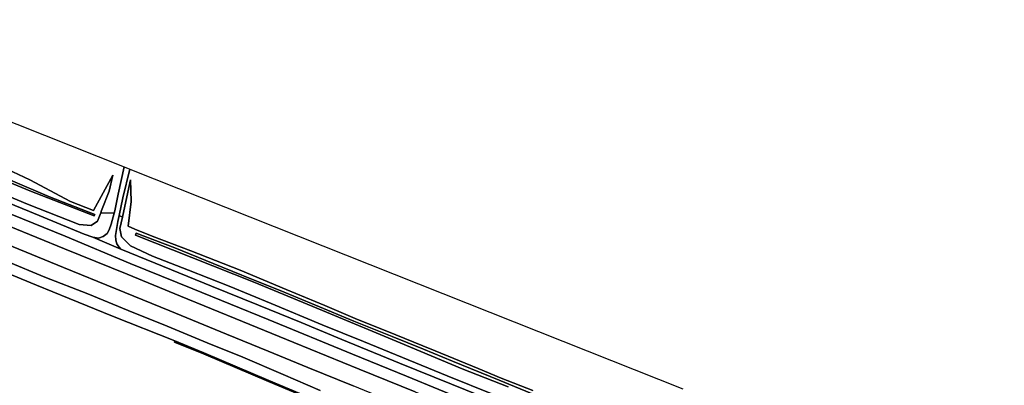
# Model space of a CAD drawing. Extents: x -26035517 to 31750492, y -9237385 to 8160032.
# Tile 198 of 256: x 17438035 to 17853986, y 4422223 to 4576569. Entities that reach past the tile are written whole.
import ezdxf

# ---------------------------------------------------------------- set-up
doc = ezdxf.new("R2010")
doc.units = 0
doc.layers.add('T-25', color=7, linetype='CONTINUOUS')

msp = doc.modelspace()

# ---------------------------------------------------------------- linework, layer by layer
at = {"layer": 'T-25', "color": 9}
for points in [[(17328930, 4576569, 6257), (17425767, 4536834, 6940), (17482102, 4514458, 6860), (17479657, 4502984, 6823), (17478195, 4495901, 6957), (17477948, 4494944, 6973), (17472250, 4495093, 6842), (17472617, 4496023, 6793), (17475893, 4504217, 6827), (17477379, 4510913, 6780), (17469230, 4496064, 6157), (17459453, 4499885, 6080), (17442389, 4508915, 6077), (17420657, 4519065, 6240), (17378206, 4535570, 6240), (17346849, 4548192, 6240), (17338788, 4551319, 6240), (17329835, 4554791, 6240), (17327029, 4555879, 6240), (17328930, 4576569, 6257)], [(17338788, 4551319, 6240), (17346849, 4548192, 6240), (17378206, 4535570, 6240), (17420657, 4519065, 6240), (17442389, 4508915, 6077), (17459453, 4499885, 6080), (17469230, 4496064, 6157), (17477379, 4510913, 6780), (17475893, 4504217, 6827), (17472617, 4496023, 6793), (17472250, 4495093, 6842), (17470853, 4491548, 7030), (17468216, 4489727, 7153), (17463113, 4490057, 7243), (17441311, 4498651, 7260), (17418710, 4508099, 7260), (17396702, 4517210, 7227), (17367755, 4528876, 7263), (17348320, 4537547, 7207), (17336878, 4542216, 7163), (17333717, 4545686, 7067), (17335563, 4550786, 6740), (17338788, 4551319, 6240)], [(17338788, 4551319, 6240), (17346849, 4548192, 6240), (17378206, 4535570, 6240), (17420657, 4519065, 6240), (17442389, 4508915, 6077), (17459453, 4499885, 6080), (17469230, 4496064, 6157), (17477379, 4510913, 6780), (17475893, 4504217, 6827), (17472617, 4496023, 6793), (17472250, 4495093, 6842), (17470853, 4491548, 7030), (17468216, 4489727, 7153), (17463113, 4490057, 7243), (17441311, 4498651, 7260), (17418710, 4508099, 7260), (17396702, 4517210, 7227), (17367755, 4528876, 7263), (17348320, 4537547, 7207), (17336878, 4542216, 7163), (17333717, 4545686, 7067), (17335563, 4550786, 6740), (17338788, 4551319, 6240)], [(17337911, 4547482, 5180), (17356048, 4539933, 5173), (17377956, 4530728, 5160), (17396647, 4523213, 5153), (17419556, 4513799, 5153), (17442343, 4504379, 5107), (17469545, 4493808, 5177), (17469751, 4494339, 5177), (17450692, 4501857, 5177), (17434131, 4508817, 5177), (17419050, 4515008, 5127), (17397648, 4523517, 5127), (17373607, 4533225, 5110), (17353144, 4541748, 5123), (17338161, 4548100, 5180), (17337911, 4547482, 5180)], [(17337911, 4547482, 5180), (17338161, 4548100, 5180), (17353144, 4541748, 5123), (17373607, 4533225, 5110), (17397648, 4523517, 5127), (17419050, 4515008, 5127), (17434131, 4508817, 5177), (17450692, 4501857, 5177), (17469751, 4494339, 5177), (17469545, 4493808, 5177), (17442343, 4504379, 5107), (17419556, 4513799, 5153), (17396647, 4523213, 5153), (17377956, 4530728, 5160), (17356048, 4539933, 5173), (17337911, 4547482, 5180)], [(17337911, 4547482, 5180), (17356048, 4539933, 5173), (17377956, 4530728, 5160), (17396647, 4523213, 5153), (17419556, 4513799, 5153), (17442343, 4504379, 5107), (17469545, 4493808, 5177), (17469751, 4494339, 5177), (17450692, 4501857, 5177), (17434131, 4508817, 5177), (17419050, 4515008, 5127), (17397648, 4523517, 5127), (17373607, 4533225, 5110), (17353144, 4541748, 5123), (17338161, 4548100, 5180), (17337911, 4547482, 5180)], [(17482102, 4514458, 6860), (17484503, 4513504, 6860), (17481593, 4501416, 6837), (17480060, 4493852, 6977), (17479550, 4491337, 7023), (17478549, 4485426, 7213), (17478663, 4483514, 7287), (17479113, 4481970, 7350), (17479917, 4480633, 7403), (17480766, 4479743, 7450), (17468951, 4484750, 7420), (17471334, 4484396, 7397), (17473240, 4485083, 7320), (17475011, 4486327, 7267), (17475888, 4487816, 7203), (17476736, 4490250, 7050), (17477948, 4494944, 6973), (17478195, 4495901, 6957), (17479657, 4502984, 6823), (17482102, 4514458, 6860)]]:
    msp.add_polyline3d(points, close=True, dxfattribs=at)
for points in [[(17413428, 4507236, 7440), (17442166, 4495565, 7377), (17465328, 4486093, 7410), (17468951, 4484750, 7420), (17471334, 4484396, 7397), (17473240, 4485083, 7320), (17475011, 4486327, 7267), (17475888, 4487816, 7203), (17476736, 4490250, 7050), (17477948, 4494944, 6973), (17478195, 4495901, 6957), (17479657, 4502984, 6823), (17482102, 4514458, 6860)], [(17484503, 4513504, 6860), (17481593, 4501416, 6837), (17480060, 4493852, 6977), (17479550, 4491337, 7023), (17478549, 4485426, 7213), (17478663, 4483514, 7287), (17479113, 4481970, 7350), (17479917, 4480633, 7403), (17480766, 4479743, 7450), (17495215, 4473805, 7493), (17519131, 4464046, 7417), (17538967, 4456011, 7390), (17556916, 4448687, 7393), (17574164, 4441594, 7487), (17598538, 4431611, 7460), (17620436, 4422727, 7470), (17643420, 4413348, 7407)], [(17654759, 4419985, 5987), (17641396, 4425293, 5930), (17631663, 4429247, 5907), (17613548, 4436798, 5983), (17608366, 4438938, 6130), (17593114, 4445071, 6127), (17580692, 4449974, 6133), (17566976, 4455908, 6143), (17550647, 4462654, 6020), (17531150, 4470895, 6000), (17510362, 4479050, 6127), (17493973, 4485170, 6123), (17486670, 4488124, 6243), (17483922, 4489348, 6300), (17485151, 4499848, 6413), (17484867, 4508979, 6710), (17482496, 4497820, 6900), (17481410, 4493146, 6968), (17480060, 4493852, 6977), (17481593, 4501416, 6837), (17484503, 4513504, 6860), (17484503, 4513504, 6860), (17718212, 4420676, 6743)], [(17638147, 4418312, 7333), (17618584, 4426154, 7383), (17599705, 4433892, 7353), (17583274, 4440649, 7313), (17565819, 4447713, 7290), (17544295, 4456758, 7280), (17526461, 4464095, 7307), (17509323, 4470792, 7357), (17494146, 4476797, 7310), (17484900, 4481158, 7217), (17481060, 4484863, 7110), (17480299, 4488366, 7037), (17481410, 4493146, 6968), (17482496, 4497820, 6900), (17484867, 4508979, 6710), (17485151, 4499848, 6413), (17483922, 4489348, 6300), (17486670, 4488124, 6243), (17493973, 4485170, 6123), (17510362, 4479050, 6127), (17531150, 4470895, 6000), (17550647, 4462654, 6020), (17566976, 4455908, 6143), (17580692, 4449974, 6133), (17593114, 4445071, 6127), (17608366, 4438938, 6130), (17613548, 4436798, 5983), (17631663, 4429247, 5907), (17641396, 4425293, 5930), (17654759, 4419985, 5987)], [(17638147, 4418312, 7333), (17618584, 4426154, 7383), (17599705, 4433892, 7353), (17583274, 4440649, 7313), (17565819, 4447713, 7290), (17544295, 4456758, 7280), (17526461, 4464095, 7307), (17509323, 4470792, 7357), (17494146, 4476797, 7310), (17484900, 4481158, 7217), (17481060, 4484863, 7110), (17480299, 4488366, 7037), (17481410, 4493146, 6968), (17481410, 4493146, 6968), (17482496, 4497820, 6900), (17484867, 4508979, 6710), (17485151, 4499848, 6413), (17483922, 4489348, 6300), (17486670, 4488124, 6243), (17493973, 4485170, 6123), (17510362, 4479050, 6127), (17531150, 4470895, 6000), (17550647, 4462654, 6020), (17566976, 4455908, 6143), (17580692, 4449974, 6133), (17593114, 4445071, 6127), (17608366, 4438938, 6130), (17613548, 4436798, 5983), (17631663, 4429247, 5907), (17641396, 4425293, 5930), (17654759, 4419985, 5987)], [(17418710, 4508099, 7260), (17441311, 4498651, 7260), (17463113, 4490057, 7243), (17468216, 4489727, 7153), (17470853, 4491548, 7030), (17472250, 4495093, 6842), (17477948, 4494944, 6973), (17476736, 4490250, 7050), (17475888, 4487816, 7203), (17475011, 4486327, 7267), (17473240, 4485083, 7320), (17471334, 4484396, 7397), (17468951, 4484750, 7420), (17465328, 4486093, 7410), (17442166, 4495565, 7377), (17413428, 4507236, 7440)], [(17413428, 4507236, 7440), (17442166, 4495565, 7377), (17465328, 4486093, 7410), (17468951, 4484750, 7420), (17480766, 4479743, 7450), (17480766, 4479743, 7450), (17495215, 4473805, 7493), (17519131, 4464046, 7417), (17538967, 4456011, 7390), (17556916, 4448687, 7393), (17574164, 4441594, 7487), (17598538, 4431611, 7460), (17620436, 4422727, 7470), (17643420, 4413348, 7407)], [(17685111, 4391855, 7487), (17668902, 4398521, 7480), (17647883, 4407073, 7470), (17628791, 4414850, 7473), (17601379, 4426043, 7473), (17578686, 4435369, 7520), (17542998, 4449968, 7493), (17511239, 4462905, 7457), (17484689, 4473699, 7497), (17457273, 4485132, 7490), (17430152, 4496179, 7483), (17415352, 4502189, 7550)], [(17411622, 4498425, 8040), (17433643, 4489365, 8010), (17456990, 4479890, 8003), (17483404, 4469105, 8023), (17506022, 4459890, 8017), (17532176, 4449180, 8013), (17553784, 4440356, 8013), (17581400, 4429053, 8007), (17605059, 4419453, 8013), (17624392, 4411567, 8063), (17652790, 4399959, 8063), (17658610, 4397605, 8043), (17671181, 4394311, 7983), (17681703, 4391287, 7903), (17684437, 4390168, 7913), (17711583, 4379159, 7913), (17733778, 4369983, 7917), (17747557, 4362385, 8017)], [(17863673, 4319010, 7560), (17819853, 4336968, 7533), (17813684, 4339488, 7525), (17806357, 4342480, 7515), (17780095, 4353206, 7480), (17749750, 4365549, 7490), (17734508, 4371696, 7397), (17713538, 4380191, 7420), (17685111, 4391855, 7487), (17668902, 4398521, 7480), (17647883, 4407073, 7470), (17628791, 4414850, 7473), (17601379, 4426043, 7473), (17578686, 4435369, 7520), (17542998, 4449968, 7493), (17511239, 4462905, 7457), (17484689, 4473699, 7497), (17457273, 4485132, 7490), (17430152, 4496179, 7483)], [(17430152, 4496179, 7483), (17457273, 4485132, 7490), (17484689, 4473699, 7497), (17511239, 4462905, 7457), (17542998, 4449968, 7493), (17578686, 4435369, 7520), (17601379, 4426043, 7473), (17628791, 4414850, 7473)], [(17472250, 4495093, 6842), (17477948, 4494944, 6973)], [(17643420, 4413348, 7407), (17620436, 4422727, 7470), (17598538, 4431611, 7460), (17574164, 4441594, 7487), (17556916, 4448687, 7393), (17538967, 4456011, 7390), (17519131, 4464046, 7417), (17495215, 4473805, 7493), (17480766, 4479743, 7450), (17479917, 4480633, 7403), (17479113, 4481970, 7350), (17478663, 4483514, 7287), (17478549, 4485426, 7213), (17479550, 4491337, 7023), (17480060, 4493852, 6977), (17481410, 4493146, 6968), (17480299, 4488366, 7037), (17481060, 4484863, 7110), (17484900, 4481158, 7217), (17494146, 4476797, 7310), (17509323, 4470792, 7357), (17526461, 4464095, 7307), (17544295, 4456758, 7280), (17565819, 4447713, 7290), (17583274, 4440649, 7313), (17599705, 4433892, 7353), (17618584, 4426154, 7383), (17638147, 4418312, 7333)], [(17480060, 4493852, 6977), (17481410, 4493146, 6968)], [(17744784, 4354208, 7993), (17718513, 4365001, 8067), (17697539, 4373558, 8063), (17672710, 4383682, 8033), (17652266, 4392070, 8030), (17633978, 4399533, 8030), (17613730, 4407703, 8013), (17596303, 4414861, 8013), (17578862, 4421973, 8043), (17559729, 4429765, 8033), (17542938, 4436691, 8023), (17525399, 4443809, 8040), (17501517, 4453591, 8000), (17478669, 4462886, 7993), (17456538, 4471966, 7983), (17429703, 4482875, 8017), (17411158, 4490483, 8040)], [(17433643, 4489365, 8010), (17456990, 4479890, 8003), (17483404, 4469105, 8023), (17506022, 4459890, 8017), (17532176, 4449180, 8013), (17553784, 4440356, 8013), (17581400, 4429053, 8007), (17605059, 4419453, 8013), (17624392, 4411567, 8063), (17652790, 4399959, 8063), (17658610, 4397605, 8043), (17671181, 4394311, 7983), (17681703, 4391287, 7903), (17684437, 4390168, 7913), (17711583, 4379159, 7913), (17733778, 4369983, 7917), (17747557, 4362385, 8017), (17755963, 4357882, 8013), (17772522, 4351082, 8037), (17800062, 4339833, 8017), (17806006, 4337406, 8023), (17810615, 4335524, 8027), (17823382, 4330310, 8040), (17858501, 4315984, 8033)], [(17605059, 4419453, 8013), (17581400, 4429053, 8007), (17553784, 4440356, 8013), (17532176, 4449180, 8013), (17506022, 4459890, 8017), (17483404, 4469105, 8023), (17456990, 4479890, 8003), (17433643, 4489365, 8010)], [(17468951, 4484750, 7420), (17480766, 4479743, 7450)], [(17655974, 4418050, 5383), (17640547, 4424335, 5383), (17620860, 4432471, 5383), (17608618, 4437480, 5370), (17608618, 4437480, 5370), (17595438, 4442838, 5370), (17579220, 4449282, 5373), (17563066, 4455990, 5373), (17548011, 4462266, 5373), (17536371, 4466910, 5373), (17519818, 4473703, 5373), (17503569, 4480255, 5373), (17487224, 4486497, 5373), (17486918, 4485619, 5373), (17510784, 4476121, 5373), (17537358, 4465558, 5373), (17567713, 4453048, 5360), (17598784, 4440188, 5367), (17625018, 4429172, 5370), (17644359, 4421522, 5380)], [(17644359, 4421522, 5380), (17625018, 4429172, 5370), (17598784, 4440188, 5367), (17567713, 4453048, 5360), (17537358, 4465558, 5373), (17510784, 4476121, 5373), (17486918, 4485619, 5373), (17487224, 4486497, 5373), (17503569, 4480255, 5373), (17519818, 4473703, 5373), (17536371, 4466910, 5373), (17548011, 4462266, 5373), (17563066, 4455990, 5373), (17579220, 4449282, 5373), (17595438, 4442838, 5370), (17608618, 4437480, 5370), (17608618, 4437480, 5370), (17620860, 4432471, 5383), (17640547, 4424335, 5383), (17655974, 4418050, 5383)], [(17655974, 4418050, 5383), (17640547, 4424335, 5383), (17620860, 4432471, 5383), (17608618, 4437480, 5370), (17608618, 4437480, 5370), (17595438, 4442838, 5370), (17579220, 4449282, 5373), (17563066, 4455990, 5373), (17548011, 4462266, 5373), (17536371, 4466910, 5373), (17519818, 4473703, 5373), (17503569, 4480255, 5373), (17487224, 4486497, 5373), (17486918, 4485619, 5373), (17510784, 4476121, 5373), (17537358, 4465558, 5373), (17567713, 4453048, 5360), (17598784, 4440188, 5367), (17625018, 4429172, 5370), (17644359, 4421522, 5380)], [(17503634, 4440937, 4953), (17477203, 4451453, 4953), (17458992, 4458848, 4953), (17445078, 4464533, 4953), (17430447, 4470604, 4970), (17407053, 4480115, 5223)], [(17874107, 4301184, 8013), (17841696, 4314432, 7973), (17811947, 4326547, 7957), (17778369, 4340273, 7937), (17751902, 4351165, 7960), (17744784, 4354208, 7993), (17718513, 4365001, 8067), (17697539, 4373558, 8063), (17672710, 4383682, 8033), (17652266, 4392070, 8030), (17633978, 4399533, 8030), (17613730, 4407703, 8013), (17596303, 4414861, 8013), (17578862, 4421973, 8043), (17559729, 4429765, 8033), (17542938, 4436691, 8023), (17525399, 4443809, 8040), (17501517, 4453591, 8000), (17478669, 4462886, 7993), (17456538, 4471966, 7983), (17429703, 4482875, 8017)], [(17429703, 4482875, 8017), (17456538, 4471966, 7983), (17478669, 4462886, 7993), (17501517, 4453591, 8000), (17525399, 4443809, 8040), (17542938, 4436691, 8023), (17559729, 4429765, 8033), (17578862, 4421973, 8043)], [(17564986, 4420046, 7787), (17549402, 4426770, 7753), (17532252, 4434039, 7787), (17517211, 4440146, 7737), (17500389, 4447161, 7817), (17483841, 4453834, 7710), (17466881, 4460785, 7660), (17448596, 4467902, 7717), (17432484, 4474597, 7713)], [(17432484, 4474597, 7713), (17448596, 4467902, 7717), (17466881, 4460785, 7660), (17483841, 4453834, 7710), (17500389, 4447161, 7817), (17517211, 4440146, 7737), (17532252, 4434039, 7787), (17549402, 4426770, 7753), (17564986, 4420046, 7787)], [(17432484, 4474597, 7713), (17448596, 4467902, 7717), (17466881, 4460785, 7660), (17483841, 4453834, 7710), (17500389, 4447161, 7817), (17517211, 4440146, 7737), (17532252, 4434039, 7787), (17549402, 4426770, 7753), (17564986, 4420046, 7787)], [(17430447, 4470604, 4970), (17445078, 4464533, 4953), (17458992, 4458848, 4953), (17477203, 4451453, 4953), (17503634, 4440937, 4953), (17503444, 4440475, 5383), (17503444, 4440475, 5383), (17515642, 4435450, 5373), (17543103, 4423839, 5390), (17575327, 4410279, 5397)], [(17575521, 4410740, 5397), (17543297, 4424300, 5390), (17515835, 4435911, 5373), (17503634, 4440937, 4953), (17477203, 4451453, 4953), (17458992, 4458848, 4953), (17445078, 4464533, 4953), (17430447, 4470604, 4970)], [(17575521, 4410740, 5397), (17543297, 4424300, 5390), (17515835, 4435911, 5373), (17503634, 4440937, 4953), (17477203, 4451453, 4953), (17458992, 4458848, 4953), (17445078, 4464533, 4953), (17430447, 4470604, 4970)], [(17503444, 4440475, 5383), (17503634, 4440937, 4953)], [(17575327, 4410279, 5397), (17543103, 4423839, 5390), (17515642, 4435450, 5373), (17503444, 4440475, 5383), (17503634, 4440937, 4953), (17515835, 4435911, 5373), (17543297, 4424300, 5390), (17575521, 4410740, 5397)], [(17730021, 4338455, 6900), (17708786, 4353947, 6807), (17704035, 4355960, 5870), (17688827, 4362387, 5873), (17665918, 4372101, 5917), (17645912, 4380503, 5910), (17619262, 4391767, 5930), (17594586, 4402172, 5437), (17575327, 4410279, 5397), (17543103, 4423839, 5390), (17515642, 4435450, 5373), (17503444, 4440475, 5383)], [(17730316, 4338859, 6900), (17709034, 4354385, 6807), (17704230, 4356420, 5870), (17689022, 4362847, 5873), (17666112, 4372562, 5917), (17646106, 4380964, 5910), (17619456, 4392228, 5930), (17599074, 4400822, 5523), (17594780, 4402633, 5437), (17575521, 4410740, 5397), (17543297, 4424300, 5390), (17515835, 4435911, 5373), (17503634, 4440937, 4953)]]:
    msp.add_polyline3d(points, dxfattribs=at)

doc.saveas('drawing.dxf')
